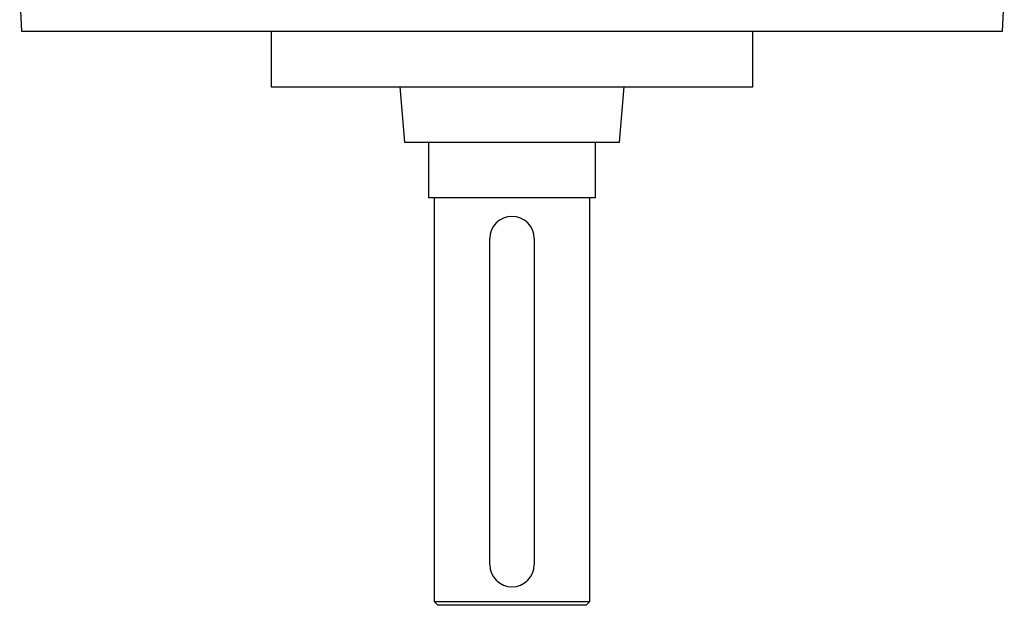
# Model space of a CAD drawing. Header units: millimetres. Extents: x -722 to 1902, y -809 to 1604.
# Tile 39 of 93: x 480 to 746, y -809 to -651. Entities that reach past the tile are written whole.
import ezdxf

# ---------------------------------------------------------------- set-up
doc = ezdxf.new("R2010")
doc.units = ezdxf.units.MM

msp = doc.modelspace()

# ---------------------------------------------------------------- linework, layer by layer
at = {"color": 7, "linetype": 'Continuous', "lineweight": 25}
for p, q in [((480.46, -644.76), (480.93, -653.76)), ((745.79, -653.76), (746.26, -644.76)), ((480.93, -653.76), (613.36, -653.76)), ((548.36, -653.76), (548.36, -668.76)), ((613.36, -653.76), (745.79, -653.76)), ((678.36, -668.76), (678.36, -653.76)), ((548.36, -668.76), (613.36, -668.76)), ((583.05, -668.76), (584.36, -683.76)), ((613.36, -668.76), (678.36, -668.76)), ((642.36, -683.76), (643.67, -668.76)), ((584.36, -683.76), (613.36, -683.76)), ((590.86, -683.76), (590.86, -698.76)), ((613.36, -683.76), (642.36, -683.76)), ((635.86, -698.76), (635.86, -683.76)), ((613.36, -698.76), (590.86, -698.76)), ((592.36, -698.76), (592.36, -807.76)), ((635.86, -698.76), (613.36, -698.76)), ((634.36, -807.76), (634.36, -698.76)), ((607.36, -797.76), (607.36, -709.76)), ((619.36, -709.76), (619.36, -797.76)), ((592.36, -807.76), (593.36, -808.76)), ((592.36, -807.76), (613.36, -807.76)), ((613.36, -807.76), (634.36, -807.76)), ((633.36, -808.76), (634.36, -807.76)), ((613.36, -808.76), (593.36, -808.76)), ((633.36, -808.76), (613.36, -808.76))]:
    msp.add_line(p, q, dxfattribs=at)
for centre, start, end in [((613.36, -709.76), 0, 180), ((613.36, -797.76), 180, 0)]:
    msp.add_arc(centre, 6, start, end, dxfattribs=at)

doc.saveas('drawing.dxf')
